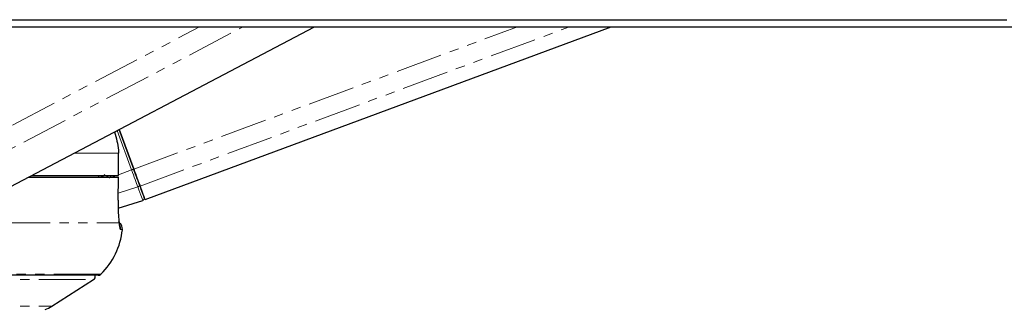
# Paper-space layout 'Surface plate' of a CAD drawing. Header units: millimetres. Extents: x 168 to 9474, y 459 to 8086.
# Tile 44 of 47: x 7535 to 7669, y 2744 to 2783. Entities that reach past the tile are written whole.
import ezdxf

# ---------------------------------------------------------------- set-up
doc = ezdxf.new("R2010")
doc.units = ezdxf.units.MM
doc.linetypes.add('PHANTOM', pattern=[12.7, 6.35, -1.27, 1.27, -1.27, 1.27, -1.27])

psp = doc.layouts.new('Surface plate')

# ---------------------------------------------------------------- linework, layer by layer
at = {"color": 8, "linetype": 'PHANTOM', "lineweight": 18}
for p, q in [((7522.88, 2762.76), (7559.48, 2781.99)), ((7524.39, 2760.45), (7565.39, 2781.99)), ((7550.55, 2762.69), (7602.6, 2781.99)), ((7551.4, 2760.38), (7609.68, 2781.99)), ((7550.25, 2762.58), (7548.28, 2767.92)), ((7542.42, 2764.84), (7548.49, 2764.84)), ((7548.49, 2764.84), (7548.49, 2761.84)), ((7548.5, 2761.93), (7550.25, 2762.58)), ((7546.27, 2761.59), (7546.65, 2761.96)), ((7546.43, 2761.84), (7546.37, 2761.75)), ((7547.57, 2761.59), (7548.24, 2761.84)), ((7548.45, 2759.43), (7551.1, 2760.29)), ((7532.86, 2755.39), (7548.57, 2755.39)), ((7548.76, 2754.48), (7549.01, 2754.48)), ((7546.08, 2748.43), (7474.17, 2748.43)), ((7474.17, 2747.7), (7545.1, 2747.7)), ((7474.17, 2744.08), (7539.44, 2744.08))]:
    psp.add_line(p, q, dxfattribs=at)
at = {"color": 7, "linetype": 'Continuous', "lineweight": 25}
for p, q in [((7531.65, 2759.18), (7575.06, 2781.99)), ((7552.08, 2758.55), (7615.31, 2781.99)), ((7550.55, 2762.69), (7548.56, 2768.06)), ((7548.56, 2768.06), (7550.55, 2762.69)), ((7548.5, 2764.84), (7548.49, 2764.84)), ((7548.5, 2761.84), (7548.5, 2764.84)), ((7536.23, 2761.59), (7548.47, 2761.59)), ((7536.73, 2761.84), (7548.49, 2761.84)), ((7545.76, 2761.84), (7545.75, 2761.59)), ((7548.43, 2758.5), (7548.48, 2761.59)), ((7548.47, 2761.59), (7548.47, 2761.59)), ((7548.49, 2761.84), (7548.5, 2761.84)), ((7548.42, 2758.5), (7548.43, 2758.5)), ((7548.43, 2757.41), (7551.78, 2758.45)), ((7545.73, 2748.29), (7474.17, 2748.29)), ((7539.44, 2744.08), (7545.1, 2747.7))]:
    psp.add_line(p, q, dxfattribs=at)
at = {"color": 7, "linetype": 'Continuous', "lineweight": 25, "flags": 128}
for points in [[(7529.34, 2782.96), (7537.1, 2782.96), (7540.97, 2782.96), (7548.73, 2782.96), (7552.61, 2782.96), (7560.37, 2782.96), (7564.25, 2782.96), (7568.13, 2782.96), (7575.89, 2782.96), (7579.77, 2782.96), (7587.53, 2782.96), (7591.41, 2782.96), (7599.17, 2782.96), (7603.04, 2782.96), (7610.8, 2782.96), (7614.68, 2782.96), (7618.56, 2782.96), (7626.32, 2782.96), (7630.2, 2782.96), (7637.96, 2782.96), (7641.84, 2782.96), (7649.6, 2782.96), (7653.48, 2782.96), (7661.24, 2782.96), (7665.11, 2782.96), (7668.99, 2782.96)], [(7530.43, 2781.99), (7538.18, 2781.99), (7542.06, 2781.99), (7545.94, 2781.99), (7553.7, 2781.99), (7557.58, 2781.99), (7565.34, 2781.99), (7569.22, 2781.99), (7576.98, 2781.99), (7580.86, 2781.99), (7584.74, 2781.99), (7592.5, 2781.99), (7596.37, 2781.99), (7604.13, 2781.99), (7608.01, 2781.99), (7615.77, 2781.99), (7619.65, 2781.99), (7627.41, 2781.99), (7631.29, 2781.99), (7635.17, 2781.99), (7642.93, 2781.99), (7646.81, 2781.99), (7654.57, 2781.99), (7658.44, 2781.99), (7666.2, 2781.99), (7670.08, 2781.99)], [(7551.4, 2760.38), (7551.33, 2760.59), (7551.24, 2760.83), (7551.14, 2761.1), (7551.03, 2761.39), (7550.92, 2761.7), (7550.8, 2762.02), (7550.67, 2762.36), (7550.55, 2762.69)], [(7550.55, 2762.69), (7550.66, 2762.39), (7550.77, 2762.09), (7550.88, 2761.8), (7550.98, 2761.53), (7551.08, 2761.27), (7551.16, 2761.03), (7551.24, 2760.81), (7551.31, 2760.63)], [(7546.22, 2761.71), (7546.12, 2761.61), (7546.09, 2761.59)], [(7551.31, 2760.63), (7551.46, 2760.22), (7551.6, 2759.86), (7551.71, 2759.56), (7551.8, 2759.3), (7551.88, 2759.1), (7551.93, 2758.96), (7551.96, 2758.87), (7551.97, 2758.84)]]:
    psp.add_lwpolyline(points, dxfattribs=at)
at = {"color": 8, "linetype": 'PHANTOM', "lineweight": 18, "flags": 128}
for points in [[(7551.1, 2760.29), (7551.03, 2760.5), (7550.94, 2760.73), (7550.84, 2761), (7550.73, 2761.29), (7550.62, 2761.6), (7550.5, 2761.92), (7550.38, 2762.25), (7550.25, 2762.58)], [(7546.32, 2761.84), (7546.3, 2761.8), (7546.22, 2761.71)], [(7548.47, 2761.59), (7548.44, 2759.59), (7548.42, 2758.5)], [(7551.78, 2758.45), (7551.77, 2758.48), (7551.74, 2758.57), (7551.68, 2758.72), (7551.61, 2758.92), (7551.51, 2759.18), (7551.39, 2759.5), (7551.26, 2759.87), (7551.1, 2760.29)]]:
    psp.add_lwpolyline(points, dxfattribs=at)
at = {"color": 8, "linetype": 'PHANTOM', "lineweight": 18}
for centre, radius, start, end in [((7575.23, 2695.44), 71.64, 110.1505, 110.4029), ((7586.37, 2800.83), 56.06, 224.0705, 224.258), ((7553.43, 2770), 10.52, 230.8743, 233.0849), ((7551.04, 2760.56), 0.28, 282.682, 13.7831), ((7547.76, 2754.59), 1, 353.801, 24.4686)]:
    psp.add_arc(centre, radius, start, end, dxfattribs=at)
at = {"color": 7, "linetype": 'Continuous', "lineweight": 25}
for centre, radius, start, end in [((7102.8, 2593.73), 478.56, 20.1448, 20.3792), ((7551.69, 2758.74), 0.3, 287.3375, 20.3376), ((7539.07, 2755.56), 10, 314.5117, 353.7838), ((7548.01, 2754.59), 1, 353.7838, 54.1943), ((7544.83, 2748.12), 0.5, 302.5961, 19.6398), ((7545.73, 2748.79), 0.5, 270, 314.5117), ((7537.29, 2747.45), 4, 288, 302.5961)]:
    psp.add_arc(centre, radius, start, end, dxfattribs=at)
at = {"color": 8, "linetype": 'PHANTOM', "lineweight": 18}
psp.add_ellipse((7544.29, 2763.67), major_axis=(2.21, 2.96), ratio=0.999936, start_param=4.717616, end_param=4.835231, dxfattribs=at)
at = {"color": 7, "linetype": 'Continuous', "lineweight": 25}
for points, knots in [([(7547.92, 2767.73), (7548.17, 2766.91), (7548.47, 2765.97), (7548.48, 2764.98), (7548.49, 2764.84)], [0, 0, 0, 0, 0.8556671, 1, 1, 1, 1]), ([(7548.42, 2758.5), (7548.42, 2758.24), (7548.42, 2757.52), (7548.46, 2756.42), (7548.53, 2755.71), (7548.57, 2755.41), (7548.57, 2755.39)], [0, 0, 0, 0, 0.220493, 0.593656, 0.970348, 1, 1, 1, 1]), ([(7548.65, 2754.99), (7548.65, 2754.99), (7548.65, 2754.99), (7548.62, 2755.14), (7548.6, 2755.35), (7548.56, 2755.59), (7548.55, 2755.64)], [0, 0, 0, 0, 0.10859, 0.406674, 0.853374, 1, 1, 1, 1])]:
    psp.add_open_spline(points, degree=3, knots=knots, dxfattribs=at)
at = {"color": 8, "linetype": 'PHANTOM', "lineweight": 18}
for points, knots in [([(7546.37, 2761.75), (7546.33, 2761.74), (7546.28, 2761.72), (7546.24, 2761.71), (7546.22, 2761.71)], [0, 0, 0, 0, 0.698757, 1, 1, 1, 1]), ([(7548.57, 2755.39), (7548.6, 2755.14), (7548.66, 2754.61), (7548.72, 2754.53), (7548.76, 2754.48)], [0, 0, 0, 0, 0.485349, 1, 1, 1, 1])]:
    psp.add_open_spline(points, degree=3, knots=knots, dxfattribs=at)

doc.saveas('drawing.dxf')
